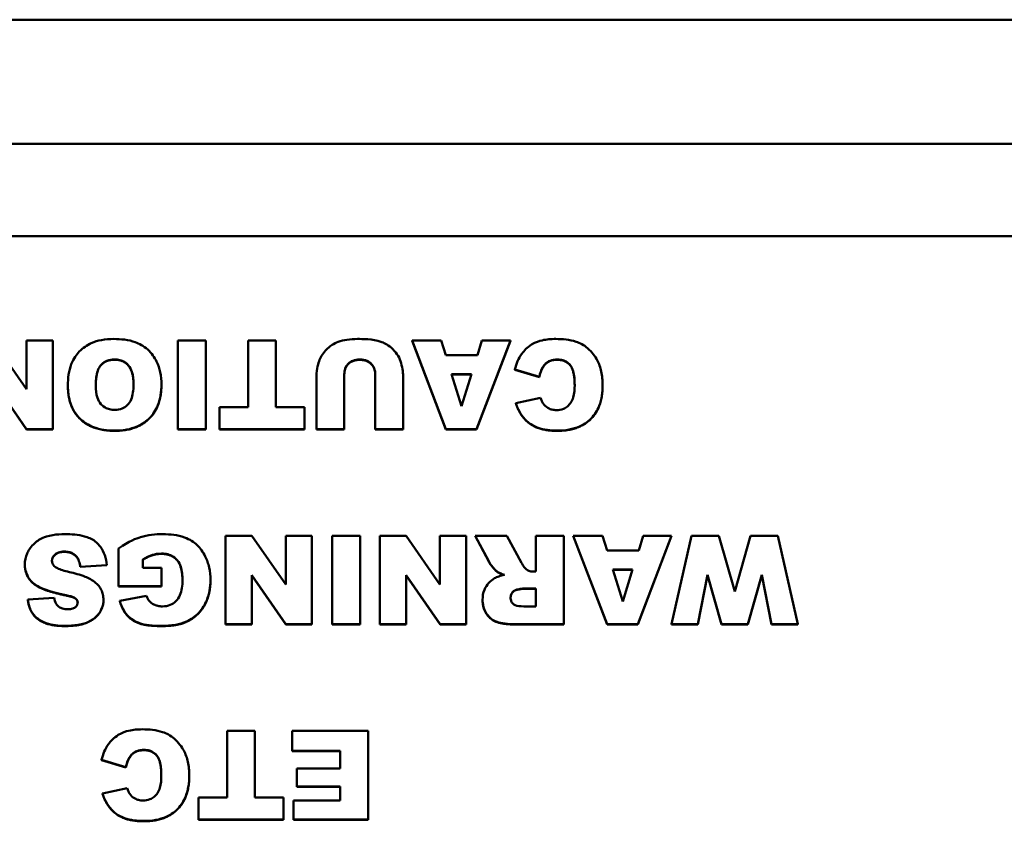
# Model space of a CAD drawing. Header units: inches. Extents: x 7.4 to 53, y 27.5 to 52.4.
# Tile 95 of 128: x 40.8 to 42.1, y 51.3 to 52.4. Entities that reach past the tile are written whole.
import ezdxf

# ---------------------------------------------------------------- set-up
doc = ezdxf.new("R2010")
doc.units = ezdxf.units.IN
doc.header["$MEASUREMENT"] = 0
doc.layers.add('Visible Edges(ANSI)', color=7, linetype='Continuous', lineweight=50)
doc.layers.add('Visible Tangent Edges(ANSI)', color=7, linetype='Continuous', lineweight=50)

msp = doc.modelspace()

# ---------------------------------------------------------------- linework, layer by layer
at = {"layer": 'Visible Edges(ANSI)'}
for p, q in [((24.3448, 52.3937), (51.8448, 52.3937)), ((39.919, 52.1057), (43.919, 52.1057)), ((40.8493, 51.9022), (40.8042, 51.9671)), ((40.8842, 51.9671), (40.8493, 51.9671)), ((40.8493, 51.9671), (40.8493, 51.9022)), ((40.8842, 51.8493), (40.8842, 51.9671)), ((41.0507, 51.9671), (41.0507, 51.8493)), ((41.0879, 51.9671), (41.0507, 51.9671)), ((41.0879, 51.8493), (41.0879, 51.9671)), ((41.1811, 51.9671), (41.144, 51.9671)), ((41.144, 51.9671), (41.144, 51.8784)), ((41.1811, 51.8784), (41.1811, 51.9671)), ((41.401, 51.9671), (41.3622, 51.9671)), ((41.3622, 51.9671), (41.4072, 51.8493)), ((41.3622, 51.9667), (41.3622, 51.9671)), ((41.4072, 51.8489), (41.3622, 51.9667)), ((41.407, 51.9476), (41.401, 51.9671)), ((41.4478, 51.8493), (41.4929, 51.9671)), ((41.4929, 51.9667), (41.4478, 51.8489)), ((41.4551, 51.9671), (41.4492, 51.9476)), ((41.4929, 51.9671), (41.4551, 51.9671)), ((41.4929, 51.9667), (41.4929, 51.9671)), ((41.4492, 51.9476), (41.407, 51.9476)), ((41.4989, 51.9285), (41.5314, 51.9189)), ((41.4989, 51.9282), (41.4989, 51.9285)), ((41.5314, 51.9185), (41.4989, 51.9282)), ((40.8042, 51.9145), (40.8495, 51.8493)), ((40.8495, 51.8489), (40.8042, 51.9141)), ((41.235, 51.9195), (41.235, 51.8493)), ((41.272, 51.8493), (41.272, 51.9212)), ((41.3132, 51.9212), (41.3132, 51.8493)), ((41.3502, 51.8493), (41.3502, 51.9195)), ((41.4147, 51.9221), (41.4411, 51.9221)), ((41.4279, 51.8798), (41.4147, 51.9221)), ((41.441, 51.9217), (41.4149, 51.9217)), ((41.4411, 51.9221), (41.4279, 51.8798)), ((41.5314, 51.9185), (41.5314, 51.9189)), ((40.9044, 51.907), (40.9044, 51.9073)), ((41.0288, 51.9079), (41.0288, 51.9082)), ((41.6156, 51.9075), (41.6156, 51.9079)), ((41.5329, 51.891), (41.5001, 51.8839)), ((41.1061, 51.8784), (41.1061, 51.8493)), ((41.144, 51.8784), (41.1061, 51.8784)), ((41.219, 51.8784), (41.1811, 51.8784)), ((41.219, 51.8493), (41.219, 51.8784)), ((41.5001, 51.8835), (41.5001, 51.8839)), ((40.8495, 51.8493), (40.8842, 51.8493)), ((40.8495, 51.8489), (40.8495, 51.8493)), ((40.8842, 51.8489), (40.8495, 51.8489)), ((40.8842, 51.8489), (40.8842, 51.8493)), ((41.0507, 51.8493), (41.0879, 51.8493)), ((41.0507, 51.8489), (41.0507, 51.8493)), ((41.0879, 51.8489), (41.0507, 51.8489)), ((41.0879, 51.8489), (41.0879, 51.8493)), ((41.1061, 51.8493), (41.219, 51.8493)), ((41.1061, 51.8489), (41.1061, 51.8493)), ((41.219, 51.8489), (41.1061, 51.8489)), ((41.219, 51.8489), (41.219, 51.8493)), ((41.235, 51.8493), (41.272, 51.8493)), ((41.235, 51.8489), (41.235, 51.8493)), ((41.272, 51.8489), (41.235, 51.8489)), ((41.272, 51.8489), (41.272, 51.8493)), ((41.3132, 51.8493), (41.3502, 51.8493)), ((41.3132, 51.8489), (41.3132, 51.8493)), ((41.3502, 51.8489), (41.3132, 51.8489)), ((41.3502, 51.8489), (41.3502, 51.8493)), ((41.4072, 51.8493), (41.4478, 51.8493)), ((41.4072, 51.8489), (41.4072, 51.8493)), ((41.4478, 51.8489), (41.4072, 51.8489)), ((41.4478, 51.8489), (41.4478, 51.8493)), ((41.149, 51.7075), (41.1141, 51.7075)), ((41.1141, 51.7075), (41.1141, 51.5897)), ((41.1941, 51.6426), (41.149, 51.7075)), ((41.229, 51.7075), (41.1941, 51.7075)), ((41.1941, 51.7075), (41.1941, 51.6426)), ((41.229, 51.5897), (41.229, 51.7075)), ((41.2558, 51.7075), (41.2558, 51.5897)), ((41.293, 51.7075), (41.2558, 51.7075)), ((41.293, 51.5897), (41.293, 51.7075)), ((41.3541, 51.7075), (41.3191, 51.7075)), ((41.3191, 51.7075), (41.3191, 51.5897)), ((41.3991, 51.6426), (41.3541, 51.7075)), ((41.434, 51.7075), (41.3991, 51.7075)), ((41.3991, 51.7075), (41.3991, 51.6426)), ((41.434, 51.5897), (41.434, 51.7075)), ((41.4881, 51.7075), (41.4462, 51.7075)), ((41.4462, 51.7075), (41.4641, 51.6734)), ((41.4462, 51.7071), (41.4462, 51.7075)), ((41.4641, 51.673), (41.4462, 51.7071)), ((41.5079, 51.6714), (41.4881, 51.7075)), ((41.5641, 51.7075), (41.5268, 51.7075)), ((41.5268, 51.7075), (41.5268, 51.6597)), ((41.5641, 51.5897), (41.5641, 51.7075)), ((41.6154, 51.7075), (41.5766, 51.7075)), ((41.5766, 51.7075), (41.6217, 51.5897)), ((41.5766, 51.7071), (41.5766, 51.7075)), ((41.6217, 51.5893), (41.5766, 51.7071)), ((41.6214, 51.688), (41.6154, 51.7075)), ((41.6622, 51.5897), (41.7074, 51.7075)), ((41.7074, 51.7071), (41.6622, 51.5893)), ((41.6695, 51.7075), (41.6636, 51.688)), ((41.7074, 51.7075), (41.6695, 51.7075)), ((41.7338, 51.7075), (41.7074, 51.5897)), ((41.7074, 51.7071), (41.7074, 51.7075)), ((41.7702, 51.7075), (41.7338, 51.7075)), ((41.7912, 51.6333), (41.7702, 51.7075)), ((41.8122, 51.7075), (41.7912, 51.6333)), ((41.8486, 51.7075), (41.8122, 51.7075)), ((41.8753, 51.5897), (41.8486, 51.7075)), ((40.9716, 51.6905), (40.9716, 51.6404)), ((41.6636, 51.688), (41.6214, 51.688)), ((40.9162, 51.6789), (40.9162, 51.6793)), ((41.0041, 51.6649), (41.0041, 51.6759)), ((40.8471, 51.6688), (40.8471, 51.6692)), ((40.9208, 51.6663), (40.9562, 51.6685)), ((40.9562, 51.6681), (40.9208, 51.666)), ((40.9208, 51.666), (40.9208, 51.6663)), ((40.9562, 51.6681), (40.9562, 51.6685)), ((41.0289, 51.6649), (41.0041, 51.6649)), ((41.0289, 51.6404), (41.0289, 51.6649)), ((41.6292, 51.6625), (41.6555, 51.6625)), ((41.6423, 51.6202), (41.6292, 51.6625)), ((41.6554, 51.6621), (41.6293, 51.6621)), ((41.6555, 51.6625), (41.6423, 51.6202)), ((41.094, 51.6482), (41.094, 51.6485)), ((41.149, 51.6549), (41.1943, 51.5897)), ((41.149, 51.5897), (41.149, 51.6549)), ((41.1943, 51.5893), (41.149, 51.6545)), ((41.3541, 51.6549), (41.3993, 51.5897)), ((41.3541, 51.5897), (41.3541, 51.6549)), ((41.3993, 51.5893), (41.3541, 51.6545)), ((41.4752, 51.6594), (41.4752, 51.6598)), ((41.5268, 51.6597), (41.5236, 51.6597)), ((41.7423, 51.5897), (41.7552, 51.6553)), ((41.7552, 51.655), (41.7423, 51.5893)), ((41.7552, 51.6553), (41.7738, 51.5897)), ((41.7552, 51.655), (41.7552, 51.6553)), ((41.7738, 51.5893), (41.7552, 51.655)), ((41.8088, 51.5897), (41.8274, 51.6556)), ((41.8274, 51.6552), (41.8088, 51.5893)), ((41.8274, 51.6556), (41.8401, 51.5897)), ((41.8274, 51.6552), (41.8274, 51.6556)), ((41.8401, 51.5893), (41.8274, 51.6552)), ((40.9716, 51.6404), (41.0289, 51.6404)), ((40.9716, 51.64), (40.9716, 51.6404)), ((41.0289, 51.64), (40.9716, 51.64)), ((41.0289, 51.64), (41.0289, 51.6404)), ((41.5112, 51.6374), (41.5268, 51.6374)), ((41.5268, 51.637), (41.5112, 51.637)), ((41.5268, 51.6374), (41.5268, 51.6135)), ((40.8861, 51.6248), (40.8511, 51.6228)), ((40.8511, 51.6224), (40.8511, 51.6228)), ((40.9021, 51.6279), (40.9021, 51.6282)), ((40.9146, 51.6236), (40.9146, 51.6239)), ((41.0091, 51.6273), (40.9733, 51.621)), ((41.4559, 51.622), (41.4559, 51.6223)), ((40.9517, 51.6217), (40.9517, 51.6221)), ((40.9733, 51.6206), (40.9733, 51.621)), ((41.5268, 51.6135), (41.5107, 51.6135)), ((41.0621, 51.5929), (41.0621, 51.5933)), ((41.1141, 51.5897), (41.149, 51.5897)), ((41.1141, 51.5893), (41.1141, 51.5897)), ((41.149, 51.5893), (41.1141, 51.5893)), ((41.149, 51.5893), (41.149, 51.5897)), ((41.1943, 51.5897), (41.229, 51.5897)), ((41.1943, 51.5893), (41.1943, 51.5897)), ((41.229, 51.5893), (41.1943, 51.5893)), ((41.229, 51.5893), (41.229, 51.5897)), ((41.2558, 51.5897), (41.293, 51.5897)), ((41.2558, 51.5893), (41.2558, 51.5897)), ((41.293, 51.5893), (41.2558, 51.5893)), ((41.293, 51.5893), (41.293, 51.5897)), ((41.3191, 51.5897), (41.3541, 51.5897)), ((41.3191, 51.5893), (41.3191, 51.5897)), ((41.3541, 51.5893), (41.3191, 51.5893)), ((41.3541, 51.5893), (41.3541, 51.5897)), ((41.3993, 51.5897), (41.434, 51.5897)), ((41.3993, 51.5893), (41.3993, 51.5897)), ((41.434, 51.5893), (41.3993, 51.5893)), ((41.434, 51.5893), (41.434, 51.5897)), ((41.5023, 51.5897), (41.5641, 51.5897)), ((41.5641, 51.5893), (41.5023, 51.5893)), ((41.5641, 51.5893), (41.5641, 51.5897)), ((41.6217, 51.5897), (41.6622, 51.5897)), ((41.6217, 51.5893), (41.6217, 51.5897)), ((41.6622, 51.5893), (41.6217, 51.5893)), ((41.6622, 51.5893), (41.6622, 51.5897)), ((41.7074, 51.5897), (41.7423, 51.5897)), ((41.7074, 51.5893), (41.7074, 51.5897)), ((41.7423, 51.5893), (41.7074, 51.5893)), ((41.7423, 51.5893), (41.7423, 51.5897)), ((41.7738, 51.5897), (41.8088, 51.5897)), ((41.7738, 51.5893), (41.7738, 51.5897)), ((41.8088, 51.5893), (41.7738, 51.5893)), ((41.8088, 51.5893), (41.8088, 51.5897)), ((41.8401, 51.5897), (41.8753, 51.5897)), ((41.8401, 51.5893), (41.8401, 51.5897)), ((41.8753, 51.5893), (41.8401, 51.5893)), ((41.8753, 51.5893), (41.8753, 51.5897)), ((41.1532, 51.4479), (41.1161, 51.4479)), ((41.1161, 51.4479), (41.1161, 51.3592)), ((41.1532, 51.3592), (41.1532, 51.4479)), ((41.3038, 51.4479), (41.2026, 51.4479)), ((41.2026, 51.4479), (41.2026, 51.4213)), ((41.3038, 51.3301), (41.3038, 51.4479)), ((41.2026, 51.4213), (41.2666, 51.4213)), ((41.2026, 51.4209), (41.2026, 51.4213)), ((41.2666, 51.4209), (41.2026, 51.4209)), ((41.2666, 51.4213), (41.2666, 51.398)), ((40.9491, 51.4094), (40.9816, 51.3997)), ((40.9491, 51.409), (40.9491, 51.4094)), ((40.9816, 51.3993), (40.9491, 51.409)), ((40.9816, 51.3993), (40.9816, 51.3997)), ((41.0658, 51.3883), (41.0658, 51.3887)), ((41.2666, 51.398), (41.209, 51.398)), ((41.209, 51.398), (41.209, 51.374)), ((41.209, 51.374), (41.2666, 51.374)), ((41.209, 51.3736), (41.209, 51.374)), ((41.2666, 51.3736), (41.209, 51.3736)), ((41.2666, 51.374), (41.2666, 51.3553)), ((40.9831, 51.3718), (40.9503, 51.3647)), ((40.9503, 51.3643), (40.9503, 51.3647)), ((41.0782, 51.3592), (41.0782, 51.3301)), ((41.1161, 51.3592), (41.0782, 51.3592)), ((41.1911, 51.3592), (41.1532, 51.3592)), ((41.1911, 51.3301), (41.1911, 51.3592)), ((41.2045, 51.3553), (41.2045, 51.3301)), ((41.2666, 51.3553), (41.2045, 51.3553)), ((41.0782, 51.3301), (41.1911, 51.3301)), ((41.0782, 51.3297), (41.0782, 51.3301)), ((41.1911, 51.3297), (41.0782, 51.3297)), ((41.1911, 51.3297), (41.1911, 51.3301)), ((41.2045, 51.3301), (41.3038, 51.3301)), ((41.2045, 51.3297), (41.2045, 51.3301)), ((41.3038, 51.3297), (41.2045, 51.3297)), ((41.3038, 51.3297), (41.3038, 51.3301))]:
    msp.add_line(p, q, dxfattribs=at)
for points, degree, knots in [([(40.9654, 51.9691), (40.9599, 51.9691), (40.9545, 51.9687), (40.9445, 51.9668), (40.9398, 51.9655), (40.93, 51.961), (40.9244, 51.9573), (40.9157, 51.9483), (40.9118, 51.943), (40.9055, 51.9267), (40.9044, 51.9168), (40.9044, 51.9073)], 3, [-0.3470546, -0.3470546, -0.3470546, -0.3470546, -0.2764244, -0.2764244, -0.2137941, -0.2137941, -0.1348029, -0.1348029, -0.073361, -0.073361, 0, 0, 0, 0]), ([(41.0288, 51.9082), (41.0288, 51.9139), (41.0283, 51.9195), (41.0262, 51.9299), (41.0246, 51.9347), (41.0198, 51.9444), (41.0158, 51.9502), (41.005, 51.96), (40.9992, 51.9629), (40.985, 51.9681), (40.9749, 51.9691), (40.9654, 51.9691)], 3, [-0.2310812, -0.2310812, -0.2310812, -0.2310812, -0.1915053, -0.1915053, -0.1563276, -0.1563276, -0.1154585, -0.1154585, -0.072975, -0.072975, 0, 0, 0, 0]), ([(41.2637, 51.9652), (41.2609, 51.9642), (41.2583, 51.9628), (41.2524, 51.959), (41.2498, 51.9565), (41.2443, 51.9511), (41.2412, 51.9464), (41.2374, 51.9371), (41.235, 51.9298), (41.235, 51.9195)], 3, [-0.2447857, -0.2447857, -0.2447857, -0.2447857, -0.2188006, -0.2188006, -0.1827492, -0.1827492, -0.0798389, -0.0798389, 0, 0, 0, 0]), ([(41.2897, 51.9691), (41.285, 51.9691), (41.2802, 51.9689), (41.2715, 51.9675), (41.2675, 51.9666), (41.2637, 51.9652)], 3, [-0.06692398, -0.06692398, -0.06692398, -0.06692398, -0.03109684, -0.03109684, 0, 0, 0, 0]), ([(41.3467, 51.9394), (41.3457, 51.9428), (41.3441, 51.946), (41.3399, 51.952), (41.3372, 51.9551), (41.3291, 51.9621), (41.3242, 51.9642), (41.3099, 51.9691), (41.2953, 51.9691), (41.2897, 51.9691)], 3, [-0.07121708, -0.07121708, -0.07121708, -0.07121708, -0.06423574, -0.06423574, -0.05676735, -0.05676735, -0.04316861, -0.04316861, 0, 0, 0, 0]), ([(41.5532, 51.9691), (41.5472, 51.9691), (41.5409, 51.9687), (41.5315, 51.9664), (41.5265, 51.9649), (41.5153, 51.9581), (41.5111, 51.9536), (41.5036, 51.9433), (41.5007, 51.936), (41.4989, 51.9285)], 3, [-0.1934272, -0.1934272, -0.1934272, -0.1934272, -0.1338203, -0.1338203, -0.098542, -0.098542, -0.0595575, -0.0595575, 0, 0, 0, 0]), ([(41.6156, 51.9079), (41.6156, 51.914), (41.6151, 51.9201), (41.6126, 51.9312), (41.6109, 51.9363), (41.6058, 51.9456), (41.6014, 51.9518), (41.5906, 51.9612), (41.5855, 51.9637), (41.5717, 51.9683), (41.5622, 51.9691), (41.5532, 51.9691)], 3, [-0.2623484, -0.2623484, -0.2623484, -0.2623484, -0.2069375, -0.2069375, -0.1582333, -0.1582333, -0.1101951, -0.1101951, -0.0680408, -0.0680408, 0, 0, 0, 0]), ([(40.9414, 51.9069), (40.9414, 51.9157), (40.9424, 51.9233), (40.946, 51.9316), (40.9474, 51.9338), (40.9514, 51.9376), (40.9537, 51.9391), (40.9595, 51.9414), (40.963, 51.9419), (40.9665, 51.9419)], 3, [-0.1137614, -0.1137614, -0.1137614, -0.1137614, -0.0693264, -0.0693264, -0.0479855, -0.0479855, -0.026682, -0.026682, 0, 0, 0, 0]), ([(40.9665, 51.9415), (40.9546, 51.9415), (40.9415, 51.9263), (40.9414, 51.9067)], 2, [0, 0, 0, 1, 1.994732, 1.994732, 1.994732]), ([(40.9665, 51.9419), (40.9689, 51.9419), (40.9713, 51.9417), (40.9758, 51.9405), (40.9778, 51.9397), (40.9824, 51.9369), (40.9841, 51.935), (40.9871, 51.9315), (40.9886, 51.9285), (40.9912, 51.9201), (40.9917, 51.914), (40.9917, 51.9085)], 3, [-0.09312153, -0.09312153, -0.09312153, -0.09312153, -0.08541704, -0.08541704, -0.07829284, -0.07829284, -0.06807753, -0.06807753, -0.0428702, -0.0428702, 0, 0, 0, 0]), ([(40.9917, 51.9083), (40.9916, 51.9259), (40.9782, 51.9415), (40.9665, 51.9415)], 2, [0.00532, 0.00532, 0.00532, 1, 2, 2, 2]), ([(41.272, 51.9212), (41.272, 51.9229), (41.2721, 51.9247), (41.2727, 51.928), (41.2732, 51.9295), (41.2749, 51.9337), (41.2764, 51.9354), (41.2792, 51.9381), (41.2812, 51.9393), (41.2863, 51.9413), (41.2894, 51.9417), (41.2926, 51.9417)], 3, [-0.06708754, -0.06708754, -0.06708754, -0.06708754, -0.05995336, -0.05995336, -0.05356338, -0.05356338, -0.04174032, -0.04174032, -0.02376005, -0.02376005, 0, 0, 0, 0]), ([(41.2926, 51.9417), (41.2943, 51.9417), (41.296, 51.9416), (41.2993, 51.941), (41.3008, 51.9405), (41.3048, 51.9389), (41.3066, 51.9375), (41.3095, 51.9345), (41.3107, 51.9326), (41.3128, 51.9275), (41.3132, 51.9243), (41.3132, 51.9212)], 3, [-0.07298739, -0.07298739, -0.07298739, -0.07298739, -0.06426453, -0.06426453, -0.05635727, -0.05635727, -0.04241554, -0.04241554, -0.02429265, -0.02429265, 0, 0, 0, 0]), ([(41.3502, 51.9195), (41.3502, 51.9226), (41.3499, 51.9258), (41.3487, 51.9324), (41.3478, 51.936), (41.3467, 51.9394)], 3, [-0.05228106, -0.05228106, -0.05228106, -0.05228106, -0.02807053, -0.02807053, 0, 0, 0, 0]), ([(41.5314, 51.9189), (41.5323, 51.9232), (41.5338, 51.9277), (41.5372, 51.9336), (41.5386, 51.9354), (41.5417, 51.9383), (41.5436, 51.9394), (41.5487, 51.9414), (41.5521, 51.9418), (41.5553, 51.9418)], 3, [-0.08627067, -0.08627067, -0.08627067, -0.08627067, -0.05732111, -0.05732111, -0.04211097, -0.04211097, -0.02471717, -0.02471717, 0, 0, 0, 0]), ([(41.5553, 51.9418), (41.5577, 51.9418), (41.5602, 51.9415), (41.5647, 51.9403), (41.5667, 51.9394), (41.5706, 51.9366), (41.5719, 51.9351), (41.5743, 51.9321), (41.5755, 51.9292), (41.5779, 51.9207), (41.5784, 51.9141), (41.5784, 51.9077)], 3, [-0.1042143, -0.1042143, -0.1042143, -0.1042143, -0.0953982, -0.0953982, -0.0873261, -0.0873261, -0.0779982, -0.0779982, -0.0501258, -0.0501258, 0, 0, 0, 0]), ([(41.5784, 51.9075), (41.5784, 51.927), (41.5663, 51.9414), (41.5553, 51.9414)], 2, [0.005148, 0.005148, 0.005148, 1, 2, 2, 2]), ([(40.9044, 51.9073), (40.9044, 51.9021), (40.9048, 51.8967), (40.9067, 51.8869), (40.9081, 51.8823), (40.9136, 51.8705), (40.9179, 51.8656), (40.9261, 51.8579), (40.9319, 51.8544), (40.9473, 51.8485), (40.9571, 51.8472), (40.9667, 51.8472)], 3, [-0.202326, -0.202326, -0.202326, -0.202326, -0.1801984, -0.1801984, -0.1602877, -0.1602877, -0.1259092, -0.1259092, -0.0734473, -0.0734473, 0, 0, 0, 0]), ([(40.9669, 51.8748), (40.9645, 51.8748), (40.9621, 51.875), (40.9577, 51.8761), (40.9557, 51.8769), (40.951, 51.8796), (40.9492, 51.8814), (40.9461, 51.885), (40.9446, 51.8879), (40.942, 51.896), (40.9414, 51.9016), (40.9414, 51.9069)], 3, [-0.09262487, -0.09262487, -0.09262487, -0.09262487, -0.08447957, -0.08447957, -0.07697432, -0.07697432, -0.06563205, -0.06563205, -0.0407235, -0.0407235, 0, 0, 0, 0]), ([(40.9667, 51.8472), (40.9721, 51.8472), (40.9774, 51.8476), (40.9873, 51.8495), (40.992, 51.8508), (41.0041, 51.856), (41.0093, 51.8602), (41.0177, 51.8688), (41.0214, 51.8745), (41.0275, 51.8896), (41.0288, 51.899), (41.0288, 51.9082)], 3, [-0.2114768, -0.2114768, -0.2114768, -0.2114768, -0.1868272, -0.1868272, -0.1645713, -0.1645713, -0.1255778, -0.1255778, -0.0721157, -0.0721157, 0, 0, 0, 0]), ([(40.9917, 51.9085), (40.9917, 51.9009), (40.9908, 51.894), (40.9873, 51.8858), (40.9857, 51.8833), (40.9814, 51.8791), (40.9791, 51.8776), (40.9734, 51.8753), (40.9701, 51.8748), (40.9669, 51.8748)], 3, [-0.1223815, -0.1223815, -0.1223815, -0.1223815, -0.0717062, -0.0717062, -0.0467728, -0.0467728, -0.0250932, -0.0250932, 0, 0, 0, 0]), ([(41.555, 51.8472), (41.5604, 51.8472), (41.5658, 51.8477), (41.5759, 51.8495), (41.5806, 51.8509), (41.5923, 51.8562), (41.5971, 51.8602), (41.605, 51.8683), (41.6084, 51.8738), (41.6144, 51.8888), (41.6156, 51.8985), (41.6156, 51.9079)], 3, [-0.2034181, -0.2034181, -0.2034181, -0.2034181, -0.1801687, -0.1801687, -0.1593546, -0.1593546, -0.1246853, -0.1246853, -0.0731426, -0.0731426, 0, 0, 0, 0]), ([(41.5784, 51.9077), (41.5784, 51.9024), (41.578, 51.8965), (41.5758, 51.889), (41.5748, 51.8866), (41.5733, 51.8844)], 3, [-0.06090304, -0.06090304, -0.06090304, -0.06090304, -0.01986028, -0.01986028, 0, 0, 0, 0]), ([(41.5365, 51.8832), (41.5358, 51.8841), (41.5352, 51.8853), (41.534, 51.8879), (41.5334, 51.8895), (41.5329, 51.891)], 3, [-0.02167364, -0.02167364, -0.02167364, -0.02167364, -0.01249046, -0.01249046, 0, 0, 0, 0]), ([(41.5733, 51.8844), (41.5721, 51.8826), (41.5706, 51.8809), (41.5672, 51.878), (41.5654, 51.8769), (41.5604, 51.8749), (41.5573, 51.8745), (41.5541, 51.8745)], 3, [-0.0580387, -0.0580387, -0.0580387, -0.0580387, -0.04064536, -0.04064536, -0.0241319, -0.0241319, 0, 0, 0, 0]), ([(41.5001, 51.8839), (41.5017, 51.8791), (41.5038, 51.8745), (41.5088, 51.8663), (41.5116, 51.8628), (41.5196, 51.8556), (41.5245, 51.8529), (41.5376, 51.8482), (41.5465, 51.8472), (41.555, 51.8472)], 3, [-0.1712794, -0.1712794, -0.1712794, -0.1712794, -0.1370868, -0.1370868, -0.1063798, -0.1063798, -0.0646198, -0.0646198, 0, 0, 0, 0]), ([(41.5541, 51.8745), (41.5521, 51.8745), (41.5501, 51.8747), (41.5469, 51.8755), (41.5449, 51.8762), (41.5403, 51.8789), (41.5382, 51.8809), (41.5365, 51.8832)], 3, [-0.07138551, -0.07138551, -0.07138551, -0.07138551, -0.0414231, -0.0414231, -0.02224958, -0.02224958, 0, 0, 0, 0]), ([(40.9004, 51.7095), (40.895, 51.7095), (40.8895, 51.7092), (40.8777, 51.7072), (40.8735, 51.7056), (40.8663, 51.7024), (40.8621, 51.6996), (40.854, 51.6916), (40.8515, 51.687), (40.8481, 51.679), (40.8471, 51.6742), (40.8471, 51.6692)], 3, [-0.1116521, -0.1116521, -0.1116521, -0.1116521, -0.1016227, -0.1016227, -0.0895655, -0.0895655, -0.0666991, -0.0666991, -0.0389809, -0.0389809, 0, 0, 0, 0]), ([(40.9562, 51.6685), (40.9558, 51.6729), (40.9549, 51.6773), (40.952, 51.6854), (40.9501, 51.6891), (40.9463, 51.6943), (40.9439, 51.6975), (40.9362, 51.7033), (40.9314, 51.7052), (40.9183, 51.7089), (40.9089, 51.7095), (40.9004, 51.7095)], 3, [-0.2792457, -0.2792457, -0.2792457, -0.2792457, -0.2067611, -0.2067611, -0.1382631, -0.1382631, -0.1032784, -0.1032784, -0.0650505, -0.0650505, 0, 0, 0, 0]), ([(41.0308, 51.7095), (41.0208, 51.7095), (41.0103, 51.7086), (40.9955, 51.7039), (40.9862, 51.7003), (40.9716, 51.6905)], 3, [-0.3756065, -0.3756065, -0.3756065, -0.3756065, -0.1343576, -0.1343576, 0, 0, 0, 0]), ([(41.094, 51.6485), (41.094, 51.6542), (41.0934, 51.6598), (41.0911, 51.6704), (41.0894, 51.6753), (41.0843, 51.6857), (41.0806, 51.6909), (41.072, 51.6988), (41.0669, 51.7025), (41.0503, 51.7085), (41.0403, 51.7095), (41.0308, 51.7095)], 3, [-0.3400873, -0.3400873, -0.3400873, -0.3400873, -0.2728034, -0.2728034, -0.2100457, -0.2100457, -0.1339744, -0.1339744, -0.072648, -0.072648, 0, 0, 0, 0]), ([(40.8832, 51.6743), (40.8832, 51.675), (40.8833, 51.6757), (40.8836, 51.6771), (40.8838, 51.6778), (40.8848, 51.6799), (40.8858, 51.6811), (40.8881, 51.6833), (40.8895, 51.6843), (40.8942, 51.6861), (40.897, 51.6864), (40.8997, 51.6864)], 3, [-0.0719674, -0.0719674, -0.0719674, -0.0719674, -0.06379806, -0.06379806, -0.05568408, -0.05568408, -0.03812483, -0.03812483, -0.02053126, -0.02053126, 0, 0, 0, 0]), ([(40.8997, 51.686), (40.8918, 51.686), (40.8833, 51.6787), (40.8832, 51.6741)], 2, [0, 0, 0, 1, 1.97973, 1.97973, 1.97973]), ([(40.8997, 51.6864), (40.9017, 51.6864), (40.9037, 51.6862), (40.9074, 51.6854), (40.9091, 51.6848), (40.9128, 51.6827), (40.9147, 51.6812), (40.9162, 51.6793)], 3, [-0.04785209, -0.04785209, -0.04785209, -0.04785209, -0.0326965, -0.0326965, -0.01886617, -0.01886617, 0, 0, 0, 0]), ([(40.9162, 51.6793), (40.9175, 51.6776), (40.9184, 51.6758), (40.92, 51.6714), (40.9205, 51.6689), (40.9208, 51.6663)], 3, [-0.03547416, -0.03547416, -0.03547416, -0.03547416, -0.01963103, -0.01963103, 0, 0, 0, 0]), ([(41.0041, 51.6759), (41.008, 51.6782), (41.0126, 51.6806), (41.02, 51.6829), (41.024, 51.6837), (41.0289, 51.6837)], 3, [-0.0937255, -0.0937255, -0.0937255, -0.0937255, -0.03783588, -0.03783588, 0, 0, 0, 0]), ([(41.0289, 51.6837), (41.0317, 51.6837), (41.0345, 51.6834), (41.0397, 51.6821), (41.042, 51.6812), (41.047, 51.6781), (41.0488, 51.6762), (41.0521, 51.6724), (41.0535, 51.6692), (41.0563, 51.6603), (41.0568, 51.654), (41.0568, 51.6482)], 3, [-0.1024702, -0.1024702, -0.1024702, -0.1024702, -0.0924369, -0.0924369, -0.08332, -0.08332, -0.0713772, -0.0713772, -0.0449316, -0.0449316, 0, 0, 0, 0]), ([(41.0568, 51.648), (41.0567, 51.6669), (41.0421, 51.6833), (41.0289, 51.6833)], 2, [0.00512, 0.00512, 0.00512, 1, 2, 2, 2]), ([(40.8471, 51.6692), (40.8471, 51.6657), (40.8476, 51.6622), (40.8496, 51.656), (40.851, 51.6528), (40.856, 51.6461), (40.8596, 51.6432), (40.8686, 51.6377), (40.8777, 51.6335), (40.9021, 51.6282)], 3, [-0.5995832, -0.5995832, -0.5995832, -0.5995832, -0.4581175, -0.4581175, -0.3374607, -0.3374607, -0.1905298, -0.1905298, 0, 0, 0, 0]), ([(40.8873, 51.6661), (40.8866, 51.6668), (40.8859, 51.6675), (40.8847, 51.669), (40.8843, 51.6698), (40.8834, 51.6718), (40.8832, 51.673), (40.8832, 51.6743)], 3, [-0.02452063, -0.02452063, -0.02452063, -0.02452063, -0.01688069, -0.01688069, -0.00993742, -0.00993742, 0, 0, 0, 0]), ([(40.9063, 51.6592), (40.8998, 51.6606), (40.8942, 51.6623), (40.8893, 51.6647), (40.8882, 51.6654), (40.8873, 51.6661)], 3, [-0.03678535, -0.03678535, -0.03678535, -0.03678535, -0.00878684, -0.00878684, 0, 0, 0, 0]), ([(41.4641, 51.6734), (41.4658, 51.6702), (41.4699, 51.6652), (41.473, 51.6618), (41.4742, 51.6605), (41.4752, 51.6598)], 3, [-0.02853984, -0.02853984, -0.02853984, -0.02853984, -0.00977722, -0.00977722, 0, 0, 0, 0]), ([(41.5145, 51.6624), (41.5134, 51.6632), (41.5123, 51.6644), (41.5101, 51.6675), (41.5089, 51.6695), (41.5079, 51.6714)], 3, [-0.02879431, -0.02879431, -0.02879431, -0.02879431, -0.0166586, -0.0166586, 0, 0, 0, 0]), ([(41.5236, 51.6597), (41.522, 51.6597), (41.5203, 51.6599), (41.5172, 51.6608), (41.5158, 51.6615), (41.5145, 51.6624)], 3, [-0.02477057, -0.02477057, -0.02477057, -0.02477057, -0.01227718, -0.01227718, 0, 0, 0, 0]), ([(40.9412, 51.6449), (40.9372, 51.6483), (40.9321, 51.651), (40.9206, 51.6557), (40.9132, 51.6577), (40.9063, 51.6592)], 3, [-0.09455123, -0.09455123, -0.09455123, -0.09455123, -0.05439136, -0.05439136, 0, 0, 0, 0]), ([(41.0621, 51.5933), (41.0682, 51.5962), (41.0737, 51.6), (41.0834, 51.6102), (41.0867, 51.616), (41.0925, 51.63), (41.094, 51.6393), (41.094, 51.6485)], 3, [-0.1599537, -0.1599537, -0.1599537, -0.1599537, -0.1177572, -0.1177572, -0.0721073, -0.0721073, 0, 0, 0, 0]), ([(41.4719, 51.6508), (41.4689, 51.649), (41.4662, 51.6468), (41.462, 51.6421), (41.4598, 51.6393), (41.4566, 51.6314), (41.4559, 51.6269), (41.4559, 51.6223)], 3, [-0.1037999, -0.1037999, -0.1037999, -0.1037999, -0.0659475, -0.0659475, -0.0351479, -0.0351479, 0, 0, 0, 0]), ([(41.4849, 51.6555), (41.4824, 51.6549), (41.4799, 51.6542), (41.4756, 51.6527), (41.4736, 51.6519), (41.4719, 51.6508)], 3, [-0.03501951, -0.03501951, -0.03501951, -0.03501951, -0.0156166, -0.0156166, 0, 0, 0, 0]), ([(41.4752, 51.6598), (41.4764, 51.6589), (41.4779, 51.6582), (41.481, 51.6568), (41.483, 51.6561), (41.4849, 51.6555)], 3, [-0.02638094, -0.02638094, -0.02638094, -0.02638094, -0.01521884, -0.01521884, 0, 0, 0, 0]), ([(40.9517, 51.6221), (40.9517, 51.6245), (40.9514, 51.6269), (40.9504, 51.6315), (40.9496, 51.6336), (40.9468, 51.6392), (40.9442, 51.6423), (40.9412, 51.6449)], 3, [-0.06735087, -0.06735087, -0.06735087, -0.06735087, -0.04875334, -0.04875334, -0.03105094, -0.03105094, 0, 0, 0, 0]), ([(41.0568, 51.6482), (41.0568, 51.6412), (41.0559, 51.6341), (41.0522, 51.6254), (41.0505, 51.6227), (41.0458, 51.6182), (41.0433, 51.6165), (41.0372, 51.614), (41.0337, 51.6135), (41.0301, 51.6135)], 3, [-0.1291719, -0.1291719, -0.1291719, -0.1291719, -0.0773986, -0.0773986, -0.0505535, -0.0505535, -0.0272555, -0.0272555, 0, 0, 0, 0]), ([(41.4932, 51.6253), (41.4932, 51.6264), (41.4934, 51.6275), (41.494, 51.6296), (41.4945, 51.6306), (41.4958, 51.6325), (41.4967, 51.6335), (41.499, 51.635), (41.5002, 51.6356), (41.5015, 51.6358)], 3, [-0.03969649, -0.03969649, -0.03969649, -0.03969649, -0.0301838, -0.0301838, -0.02090417, -0.02090417, -0.01046428, -0.01046428, 0, 0, 0, 0]), ([(41.5015, 51.6355), (41.4978, 51.6347), (41.4933, 51.6288), (41.4932, 51.6251)], 2, [0, 0, 0, 1, 1.977234, 1.977234, 1.977234]), ([(41.5015, 51.6358), (41.5034, 51.6363), (41.5057, 51.6367), (41.5088, 51.6372), (41.5103, 51.6374), (41.5112, 51.6374)], 3, [-0.01956487, -0.01956487, -0.01956487, -0.01956487, -0.00755588, -0.00755588, 0, 0, 0, 0]), ([(40.8511, 51.6228), (40.8517, 51.6174), (40.8531, 51.612), (40.8575, 51.6036), (40.86, 51.6005), (40.8654, 51.5959), (40.8693, 51.5932), (40.8834, 51.5885), (40.8923, 51.5876), (40.9006, 51.5876)], 3, [-0.265126, -0.265126, -0.265126, -0.265126, -0.1774462, -0.1774462, -0.1131793, -0.1131793, -0.0632734, -0.0632734, 0, 0, 0, 0]), ([(40.9043, 51.6096), (40.902, 51.6096), (40.8996, 51.6099), (40.8956, 51.6111), (40.8939, 51.6118), (40.8913, 51.6137), (40.89, 51.615), (40.8874, 51.6194), (40.8865, 51.6221), (40.8861, 51.6248)], 3, [-0.09840579, -0.09840579, -0.09840579, -0.09840579, -0.0658385, -0.0658385, -0.0397251, -0.0397251, -0.02123876, -0.02123876, 0, 0, 0, 0]), ([(40.9021, 51.6282), (40.9065, 51.6274), (40.9102, 51.6264), (40.9133, 51.6249), (40.914, 51.6244), (40.9146, 51.6239)], 3, [-0.02660079, -0.02660079, -0.02660079, -0.02660079, -0.00578557, -0.00578557, 0, 0, 0, 0]), ([(40.9146, 51.6239), (40.9151, 51.6235), (40.9156, 51.623), (40.9164, 51.622), (40.9167, 51.6215), (40.9172, 51.6203), (40.9174, 51.6197), (40.9174, 51.6189)], 3, [-0.01527857, -0.01527857, -0.01527857, -0.01527857, -0.01009745, -0.01009745, -0.00551869, -0.00551869, 0, 0, 0, 0]), ([(41.0301, 51.6135), (41.028, 51.6135), (41.0259, 51.6137), (41.022, 51.6145), (41.0202, 51.6151), (41.0162, 51.6171), (41.0143, 51.6187), (41.0112, 51.6224), (41.0099, 51.6248), (41.0091, 51.6273)], 3, [-0.0619549, -0.0619549, -0.0619549, -0.0619549, -0.04900161, -0.04900161, -0.03740773, -0.03740773, -0.02104905, -0.02104905, 0, 0, 0, 0]), ([(41.4559, 51.6223), (41.4559, 51.6192), (41.4562, 51.6161), (41.4577, 51.6103), (41.4587, 51.6077), (41.4613, 51.6034), (41.4635, 51.6001), (41.4711, 51.5942), (41.4749, 51.5929), (41.4841, 51.5903), (41.493, 51.5897), (41.5023, 51.5897)], 3, [-0.208706, -0.208706, -0.208706, -0.208706, -0.1663121, -0.1663121, -0.1271892, -0.1271892, -0.0991142, -0.0991142, -0.071265, -0.071265, 0, 0, 0, 0]), ([(41.5107, 51.6135), (41.5061, 51.6135), (41.5021, 51.614), (41.498, 51.6157), (41.4971, 51.6163), (41.4953, 51.6181), (41.4946, 51.6191), (41.4935, 51.6219), (41.4932, 51.6236), (41.4932, 51.6253)], 3, [-0.05213515, -0.05213515, -0.05213515, -0.05213515, -0.03232828, -0.03232828, -0.02314783, -0.02314783, -0.01306998, -0.01306998, 0, 0, 0, 0]), ([(40.9006, 51.5876), (40.9063, 51.5876), (40.9123, 51.588), (40.9246, 51.59), (40.9287, 51.5916), (40.9351, 51.5946), (40.9389, 51.5969), (40.946, 51.6037), (40.948, 51.6076), (40.9509, 51.6142), (40.9517, 51.6181), (40.9517, 51.6221)], 3, [-0.09735248, -0.09735248, -0.09735248, -0.09735248, -0.08733388, -0.08733388, -0.07554372, -0.07554372, -0.05557704, -0.05557704, -0.03149812, -0.03149812, 0, 0, 0, 0]), ([(40.9174, 51.6189), (40.9174, 51.6183), (40.9173, 51.6177), (40.917, 51.6165), (40.9168, 51.6159), (40.9161, 51.6143), (40.9153, 51.6134), (40.9137, 51.612), (40.9126, 51.6112), (40.9088, 51.6099), (40.9065, 51.6096), (40.9043, 51.6096)], 3, [-0.06266337, -0.06266337, -0.06266337, -0.06266337, -0.05428358, -0.05428358, -0.04620224, -0.04620224, -0.03049361, -0.03049361, -0.01657494, -0.01657494, 0, 0, 0, 0]), ([(40.9733, 51.621), (40.9746, 51.6163), (40.9765, 51.6118), (40.9824, 51.6021), (40.9861, 51.5988), (40.9932, 51.5935), (40.9975, 51.5919), (41.0067, 51.5886), (41.0172, 51.5876), (41.0293, 51.5876)], 3, [-0.148075, -0.148075, -0.148075, -0.148075, -0.1357314, -0.1357314, -0.1193517, -0.1193517, -0.0918226, -0.0918226, 0, 0, 0, 0]), ([(41.0293, 51.5876), (41.0354, 51.5876), (41.0417, 51.588), (41.0526, 51.5899), (41.0576, 51.5912), (41.0621, 51.5933)], 3, [-0.08449245, -0.08449245, -0.08449245, -0.08449245, -0.03783766, -0.03783766, 0, 0, 0, 0]), ([(41.0034, 51.45), (40.9974, 51.45), (40.9911, 51.4495), (40.9817, 51.4473), (40.9767, 51.4457), (40.9655, 51.4389), (40.9613, 51.4344), (40.9538, 51.4241), (40.9509, 51.4168), (40.9491, 51.4094)], 3, [-0.1934272, -0.1934272, -0.1934272, -0.1934272, -0.1338203, -0.1338203, -0.098542, -0.098542, -0.0595575, -0.0595575, 0, 0, 0, 0]), ([(41.0658, 51.3887), (41.0658, 51.3948), (41.0653, 51.4009), (41.0628, 51.412), (41.061, 51.4171), (41.0559, 51.4264), (41.0516, 51.4326), (41.0408, 51.442), (41.0357, 51.4445), (41.0219, 51.4491), (41.0123, 51.45), (41.0034, 51.45)], 3, [-0.2623484, -0.2623484, -0.2623484, -0.2623484, -0.2069375, -0.2069375, -0.1582333, -0.1582333, -0.1101951, -0.1101951, -0.0680408, -0.0680408, 0, 0, 0, 0]), ([(40.9816, 51.3997), (40.9825, 51.4041), (40.984, 51.4085), (40.9874, 51.4144), (40.9888, 51.4162), (40.9918, 51.4191), (40.9938, 51.4203), (40.9989, 51.4222), (41.0022, 51.4226), (41.0055, 51.4226)], 3, [-0.08627067, -0.08627067, -0.08627067, -0.08627067, -0.05732111, -0.05732111, -0.04211097, -0.04211097, -0.02471717, -0.02471717, 0, 0, 0, 0]), ([(41.0055, 51.4226), (41.0079, 51.4226), (41.0104, 51.4224), (41.0149, 51.4211), (41.0169, 51.4202), (41.0208, 51.4174), (41.0221, 51.4159), (41.0245, 51.4129), (41.0257, 51.41), (41.0281, 51.4016), (41.0286, 51.395), (41.0286, 51.3885)], 3, [-0.1042143, -0.1042143, -0.1042143, -0.1042143, -0.0953982, -0.0953982, -0.0873261, -0.0873261, -0.0779982, -0.0779982, -0.0501258, -0.0501258, 0, 0, 0, 0]), ([(41.0286, 51.3883), (41.0286, 51.4078), (41.0165, 51.4222), (41.0055, 51.4222)], 2, [0.005148, 0.005148, 0.005148, 1, 2, 2, 2]), ([(41.0051, 51.3281), (41.0106, 51.3281), (41.016, 51.3285), (41.0261, 51.3304), (41.0307, 51.3317), (41.0425, 51.337), (41.0473, 51.3411), (41.0552, 51.3491), (41.0586, 51.3547), (41.0645, 51.3697), (41.0658, 51.3793), (41.0658, 51.3887)], 3, [-0.2034181, -0.2034181, -0.2034181, -0.2034181, -0.1801687, -0.1801687, -0.1593546, -0.1593546, -0.1246853, -0.1246853, -0.0731426, -0.0731426, 0, 0, 0, 0]), ([(41.0286, 51.3885), (41.0286, 51.3832), (41.0282, 51.3774), (41.026, 51.3698), (41.025, 51.3674), (41.0235, 51.3652)], 3, [-0.06090304, -0.06090304, -0.06090304, -0.06090304, -0.01986028, -0.01986028, 0, 0, 0, 0]), ([(40.9503, 51.3647), (40.9519, 51.3599), (40.954, 51.3553), (40.959, 51.3472), (40.9618, 51.3436), (40.9698, 51.3364), (40.9746, 51.3337), (40.9878, 51.329), (40.9967, 51.3281), (41.0051, 51.3281)], 3, [-0.1712794, -0.1712794, -0.1712794, -0.1712794, -0.1370868, -0.1370868, -0.1063798, -0.1063798, -0.0646198, -0.0646198, 0, 0, 0, 0]), ([(40.9867, 51.364), (40.9859, 51.365), (40.9853, 51.3661), (40.9842, 51.3687), (40.9836, 51.3703), (40.9831, 51.3718)], 3, [-0.02167364, -0.02167364, -0.02167364, -0.02167364, -0.01249046, -0.01249046, 0, 0, 0, 0]), ([(41.0043, 51.3553), (41.0023, 51.3553), (41.0003, 51.3555), (40.997, 51.3564), (40.9951, 51.357), (40.9905, 51.3597), (40.9884, 51.3617), (40.9867, 51.364)], 3, [-0.07138551, -0.07138551, -0.07138551, -0.07138551, -0.0414231, -0.0414231, -0.02224958, -0.02224958, 0, 0, 0, 0]), ([(41.0235, 51.3652), (41.0222, 51.3634), (41.0208, 51.3617), (41.0174, 51.3588), (41.0156, 51.3577), (41.0106, 51.3558), (41.0075, 51.3553), (41.0043, 51.3553)], 3, [-0.0580387, -0.0580387, -0.0580387, -0.0580387, -0.04064536, -0.04064536, -0.0241319, -0.0241319, 0, 0, 0, 0])]:
    msp.add_open_spline(points, degree=degree, knots=knots, dxfattribs=at)
for points in [[(41.2926, 51.9413), (41.283, 51.9413), (41.272, 51.9307), (41.272, 51.9208)], [(41.3132, 51.9208), (41.3132, 51.9304), (41.3023, 51.9413), (41.2926, 51.9413)], [(41.5553, 51.9414), (41.5447, 51.9414), (41.5338, 51.9298), (41.5314, 51.9185)], [(40.9667, 51.8469), (40.9368, 51.8469), (40.9044, 51.8785), (40.9044, 51.907)], [(41.0288, 51.9079), (41.0288, 51.8791), (40.996, 51.8469), (40.9667, 51.8469)], [(41.6156, 51.9075), (41.6156, 51.8783), (41.5839, 51.8469), (41.555, 51.8469)], [(41.555, 51.8469), (41.5323, 51.8469), (41.5064, 51.8649), (41.5001, 51.8835)], [(40.9162, 51.6789), (40.9104, 51.686), (40.8997, 51.686)], [(40.9208, 51.666), (40.9197, 51.6745), (40.9162, 51.6789)], [(41.0289, 51.6833), (41.0227, 51.6833), (41.0114, 51.6798), (41.0041, 51.6755)], [(40.9021, 51.6279), (40.8777, 51.6331), (40.8567, 51.6436), (40.8471, 51.6592), (40.8471, 51.6688)], [(41.4752, 51.6594), (41.4732, 51.6609), (41.4655, 51.6704), (41.4641, 51.673)], [(41.4842, 51.6553), (41.4782, 51.6573), (41.4752, 51.6594)], [(41.094, 51.6482), (41.094, 51.6289), (41.0778, 51.6004), (41.0621, 51.5929)], [(41.5112, 51.637), (41.5088, 51.637), (41.5015, 51.6355)], [(40.9006, 51.5873), (40.8775, 51.5873), (40.8534, 51.6041), (40.8511, 51.6224)], [(40.9146, 51.6236), (40.9119, 51.6259), (40.9021, 51.6279)], [(40.9174, 51.6187), (40.9173, 51.6214), (40.9146, 51.6236)], [(40.9517, 51.6217), (40.9517, 51.6127), (40.9409, 51.5966), (40.9193, 51.5873), (40.9006, 51.5873)], [(41.0293, 51.5873), (41.0093, 51.5873), (40.9895, 51.5943), (40.9765, 51.6093), (40.9733, 51.6206)], [(41.5023, 51.5893), (41.4853, 51.5893), (41.467, 51.5951), (41.4559, 51.6107), (41.4559, 51.622)], [(41.0621, 51.5929), (41.0498, 51.5873), (41.0293, 51.5873)], [(41.0055, 51.4222), (40.9949, 51.4222), (40.984, 51.4106), (40.9816, 51.3993)], [(41.0658, 51.3883), (41.0658, 51.3591), (41.0341, 51.3277), (41.0051, 51.3277)], [(41.0051, 51.3277), (40.9825, 51.3277), (40.9566, 51.3457), (40.9503, 51.3643)]]:
    msp.add_open_spline(points, degree=2, dxfattribs=at)
at = {"layer": 'Visible Tangent Edges(ANSI)'}
for p, q in [((24.3448, 52.2286), (51.8448, 52.2286)), ((40.9665, 51.9415), (40.9665, 51.9419)), ((41.2926, 51.9413), (41.2926, 51.9417)), ((41.5553, 51.9414), (41.5553, 51.9418)), ((40.9667, 51.8469), (40.9667, 51.8472)), ((41.555, 51.8469), (41.555, 51.8472)), ((40.8997, 51.686), (40.8997, 51.6864)), ((41.0289, 51.6833), (41.0289, 51.6837)), ((41.4641, 51.673), (41.4641, 51.6734)), ((41.5015, 51.6355), (41.5015, 51.6358)), ((41.5112, 51.637), (41.5112, 51.6374)), ((40.9006, 51.5873), (40.9006, 51.5876)), ((41.0293, 51.5873), (41.0293, 51.5876)), ((41.5023, 51.5893), (41.5023, 51.5897)), ((41.0055, 51.4222), (41.0055, 51.4226)), ((41.0051, 51.3277), (41.0051, 51.3281))]:
    msp.add_line(p, q, dxfattribs=at)

doc.saveas('drawing.dxf')
